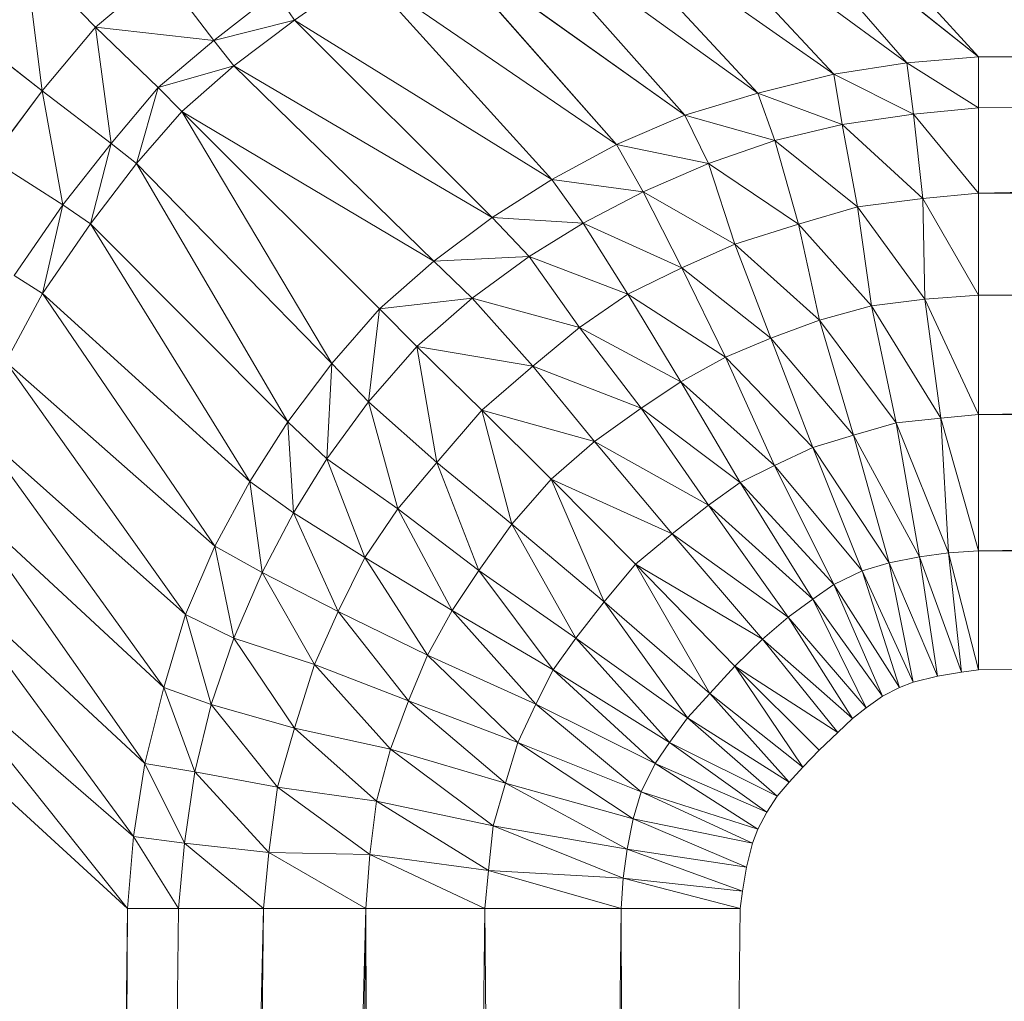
# Model space of a CAD drawing. Header units: metres. Extents: x 391.1 to 427.5, y 12.7 to 29.9.
# Tile 58 of 252: x 409.5384 to 409.5774, y 14.864 to 14.9028. Entities that reach past the tile are written whole.
import ezdxf

# ---------------------------------------------------------------- set-up
doc = ezdxf.new("R2010")
doc.units = ezdxf.units.M
doc.layers.add('02_MOBILIARIO', color=7, linetype='Continuous', lineweight=18)

# ---------------------------------------------------------------- blocks, each defined once
blk = doc.blocks.new('Family - Plats de dutxa PS-1-153666-01_CLI_AIRE_PS1')
at = {"layer": '02_MOBILIARIO', "color": 253, "true_color": 0xaaaaaa}
for p, q in [((0.122975, 0.720991), (0.115559, 0.729081)), ((0.115559, 0.729081), (0.122975, 0.720991)), ((0.122975, 0.720991), (0.113086, 0.728879)), ((0.120128, 0.720754), (0.113086, 0.728879)), ((0.113086, 0.728879), (0.122975, 0.720991)), ((0.113086, 0.728879), (0.120128, 0.720754)), ((0.120128, 0.720754), (0.109721, 0.728393)), ((0.117235, 0.720304), (0.109721, 0.728393)), ((0.109721, 0.728393), (0.120128, 0.720754)), ((0.109721, 0.728393), (0.117235, 0.720304)), ((0.117235, 0.720304), (0.106628, 0.727748)), ((0.11423, 0.719553), (0.106628, 0.727748)), ((0.106628, 0.727748), (0.117235, 0.720304)), ((0.106628, 0.727748), (0.11423, 0.719553)), ((0.11423, 0.719553), (0.10401, 0.726933)), ((0.111338, 0.71869), (0.10401, 0.726933)), ((0.10401, 0.726933), (0.11423, 0.719553)), ((0.10401, 0.726933), (0.111338, 0.71869)), ((0.111338, 0.71869), (0.101344, 0.725804)), ((0.108633, 0.717527), (0.101344, 0.725804)), ((0.101344, 0.725804), (0.111338, 0.71869)), ((0.101344, 0.725804), (0.108633, 0.717527)), ((0.085222, 0.725036), (0.088009, 0.722169)), ((0.085222, 0.725036), (0.085896, 0.719643)), ((0.085896, 0.719643), (0.085222, 0.725036)), ((0.088009, 0.722169), (0.085222, 0.725036)), ((0.088009, 0.722169), (0.090615, 0.724362)), ((0.090615, 0.724362), (0.088009, 0.722169)), ((0.090615, 0.724362), (0.092689, 0.721639)), ((0.092689, 0.721639), (0.090615, 0.724362)), ((0.098635, 0.724354), (0.095882, 0.72245)), ((0.095882, 0.72245), (0.098635, 0.724354)), ((0.108633, 0.717527), (0.098635, 0.724354)), ((0.106078, 0.716138), (0.098635, 0.724354)), ((0.098635, 0.724354), (0.108633, 0.717527)), ((0.098635, 0.724354), (0.106078, 0.716138)), ((0.409997, 0.724362), (0.122975, 0.720991)), ((0.122975, 0.720991), (0.409997, 0.724362)), ((0.095127, 0.723552), (0.092689, 0.721639)), ((0.092689, 0.721639), (0.095127, 0.723552)), ((0.095127, 0.723552), (0.095882, 0.72245)), ((0.095882, 0.72245), (0.095127, 0.723552)), ((0.082717, 0.722115), (0.085896, 0.719643)), ((0.085896, 0.719643), (0.082717, 0.722115)), ((0.088009, 0.722169), (0.085896, 0.719643)), ((0.085896, 0.719643), (0.088009, 0.722169)), ((0.092689, 0.721639), (0.088009, 0.722169)), ((0.09048, 0.719778), (0.088009, 0.722169)), ((0.088009, 0.722169), (0.092689, 0.721639)), ((0.088009, 0.722169), (0.09048, 0.719778)), ((0.088009, 0.722169), (0.088619, 0.717569)), ((0.088619, 0.717569), (0.088009, 0.722169)), ((0.095882, 0.72245), (0.092689, 0.721639)), ((0.092689, 0.721639), (0.095882, 0.72245)), ((0.095882, 0.72245), (0.093482, 0.720634)), ((0.093482, 0.720634), (0.095882, 0.72245)), ((0.106078, 0.716138), (0.095882, 0.72245)), ((0.103712, 0.714637), (0.095882, 0.72245)), ((0.095882, 0.72245), (0.106078, 0.716138)), ((0.095882, 0.72245), (0.103712, 0.714637)), ((0.409997, 0.722339), (0.122975, 0.718969)), ((0.409997, 0.722339), (0.122975, 0.720991)), ((0.122975, 0.720991), (0.409997, 0.722339)), ((0.409997, 0.722339), (0.122975, 0.715598)), ((0.409997, 0.722339), (0.122975, 0.718969)), ((0.122975, 0.715598), (0.409997, 0.722339)), ((0.092689, 0.721639), (0.09048, 0.719778)), ((0.09048, 0.719778), (0.092689, 0.721639)), ((0.093482, 0.720634), (0.092689, 0.721639)), ((0.092689, 0.721639), (0.093482, 0.720634)), ((0.122975, 0.720991), (0.120128, 0.720754)), ((0.120128, 0.720754), (0.122975, 0.720991)), ((0.122975, 0.718969), (0.122975, 0.720991)), ((0.122975, 0.720991), (0.122975, 0.718969)), ((0.093482, 0.720634), (0.09048, 0.719778)), ((0.09048, 0.719778), (0.093482, 0.720634)), ((0.093482, 0.720634), (0.091424, 0.718834)), ((0.091424, 0.718834), (0.093482, 0.720634)), ((0.103712, 0.714637), (0.093482, 0.720634)), ((0.101401, 0.712901), (0.093482, 0.720634)), ((0.093482, 0.720634), (0.103712, 0.714637)), ((0.093482, 0.720634), (0.101401, 0.712901)), ((0.120128, 0.720754), (0.117235, 0.720304)), ((0.117235, 0.720304), (0.120128, 0.720754)), ((0.122975, 0.718969), (0.120128, 0.720754)), ((0.120391, 0.718728), (0.120128, 0.720754)), ((0.120128, 0.720754), (0.122975, 0.718969)), ((0.120128, 0.720754), (0.120391, 0.718728)), ((0.117235, 0.720304), (0.11423, 0.719553)), ((0.11423, 0.719553), (0.117235, 0.720304)), ((0.120391, 0.718728), (0.117235, 0.720304)), ((0.117573, 0.718315), (0.117235, 0.720304)), ((0.117235, 0.720304), (0.120391, 0.718728)), ((0.117235, 0.720304), (0.117573, 0.718315)), ((0.09048, 0.719778), (0.088619, 0.717569)), ((0.088619, 0.717569), (0.09048, 0.719778)), ((0.09048, 0.719778), (0.089624, 0.716775)), ((0.089624, 0.716775), (0.09048, 0.719778)), ((0.091424, 0.718834), (0.09048, 0.719778)), ((0.09048, 0.719778), (0.091424, 0.718834)), ((0.085896, 0.719643), (0.083873, 0.716946)), ((0.083873, 0.716946), (0.085896, 0.719643)), ((0.085896, 0.719643), (0.088619, 0.717569)), ((0.085896, 0.719643), (0.086705, 0.715131)), ((0.086705, 0.715131), (0.085896, 0.719643)), ((0.088619, 0.717569), (0.085896, 0.719643)), ((0.11423, 0.719553), (0.111338, 0.71869)), ((0.111338, 0.71869), (0.11423, 0.719553)), ((0.117573, 0.718315), (0.11423, 0.719553)), ((0.114906, 0.717677), (0.11423, 0.719553)), ((0.11423, 0.719553), (0.117573, 0.718315)), ((0.11423, 0.719553), (0.114906, 0.717677)), ((0.120391, 0.718728), (0.122975, 0.718969)), ((0.122975, 0.718969), (0.120391, 0.718728)), ((0.122975, 0.718969), (0.122975, 0.715598)), ((0.122975, 0.715598), (0.122975, 0.718969)), ((0.122975, 0.715598), (0.409997, 0.718969)), ((0.122975, 0.715598), (0.409997, 0.718969)), ((0.091424, 0.718834), (0.089624, 0.716775)), ((0.089624, 0.716775), (0.091424, 0.718834)), ((0.101401, 0.712901), (0.091424, 0.718834)), ((0.099255, 0.711018), (0.091424, 0.718834)), ((0.091424, 0.718834), (0.101401, 0.712901)), ((0.091424, 0.718834), (0.099255, 0.711018)), ((0.091424, 0.718834), (0.097357, 0.708856)), ((0.097357, 0.708856), (0.091424, 0.718834)), ((0.111338, 0.71869), (0.108633, 0.717527)), ((0.108633, 0.717527), (0.111338, 0.71869)), ((0.114906, 0.717677), (0.111338, 0.71869)), ((0.112277, 0.716776), (0.111338, 0.71869)), ((0.111338, 0.71869), (0.114906, 0.717677)), ((0.111338, 0.71869), (0.112277, 0.716776)), ((0.117573, 0.718315), (0.120391, 0.718728)), ((0.120391, 0.718728), (0.117573, 0.718315)), ((0.122975, 0.715598), (0.120391, 0.718728)), ((0.120767, 0.715387), (0.120391, 0.718728)), ((0.120391, 0.718728), (0.122975, 0.715598)), ((0.120391, 0.718728), (0.120767, 0.715387)), ((0.114906, 0.717677), (0.117573, 0.718315)), ((0.117573, 0.718315), (0.114906, 0.717677)), ((0.117573, 0.718315), (0.118175, 0.71505)), ((0.120767, 0.715387), (0.117573, 0.718315)), ((0.118175, 0.71505), (0.117573, 0.718315)), ((0.117573, 0.718315), (0.120767, 0.715387)), ((0.088619, 0.717569), (0.086705, 0.715131)), ((0.086705, 0.715131), (0.088619, 0.717569)), ((0.088619, 0.717569), (0.087807, 0.714376)), ((0.087807, 0.714376), (0.088619, 0.717569)), ((0.088619, 0.717569), (0.089624, 0.716775)), ((0.089624, 0.716775), (0.088619, 0.717569)), ((0.108633, 0.717527), (0.106078, 0.716138)), ((0.106078, 0.716138), (0.108633, 0.717527)), ((0.112277, 0.716776), (0.108633, 0.717527)), ((0.109685, 0.71565), (0.108633, 0.717527)), ((0.108633, 0.717527), (0.112277, 0.716776)), ((0.108633, 0.717527), (0.109685, 0.71565)), ((0.112277, 0.716776), (0.114906, 0.717677)), ((0.114906, 0.717677), (0.112277, 0.716776)), ((0.118175, 0.71505), (0.114906, 0.717677)), ((0.115842, 0.71437), (0.114906, 0.717677)), ((0.114906, 0.717677), (0.118175, 0.71505)), ((0.114906, 0.717677), (0.115842, 0.71437)), ((0.083873, 0.716946), (0.086705, 0.715131)), ((0.086705, 0.715131), (0.083873, 0.716946)), ((0.089624, 0.716775), (0.087807, 0.714376)), ((0.087807, 0.714376), (0.089624, 0.716775)), ((0.089624, 0.716775), (0.097357, 0.708856)), ((0.089624, 0.716775), (0.095621, 0.706546)), ((0.095621, 0.706546), (0.089624, 0.716775)), ((0.097357, 0.708856), (0.089624, 0.716775)), ((0.109685, 0.71565), (0.112277, 0.716776)), ((0.112277, 0.716776), (0.109685, 0.71565)), ((0.115842, 0.71437), (0.112277, 0.716776)), ((0.113325, 0.713582), (0.112277, 0.716776)), ((0.112277, 0.716776), (0.115842, 0.71437)), ((0.112277, 0.716776), (0.113325, 0.713582)), ((0.106078, 0.716138), (0.103712, 0.714637)), ((0.103712, 0.714637), (0.106078, 0.716138)), ((0.109685, 0.71565), (0.106078, 0.716138)), ((0.107314, 0.714408), (0.106078, 0.716138)), ((0.106078, 0.716138), (0.109685, 0.71565)), ((0.106078, 0.716138), (0.107314, 0.714408)), ((0.107314, 0.714408), (0.109685, 0.71565)), ((0.109685, 0.71565), (0.107314, 0.714408)), ((0.113325, 0.713582), (0.109685, 0.71565)), ((0.111221, 0.712644), (0.109685, 0.71565)), ((0.109685, 0.71565), (0.113325, 0.713582)), ((0.109685, 0.71565), (0.111221, 0.712644)), ((0.122975, 0.715598), (0.120767, 0.715387)), ((0.120767, 0.715387), (0.122975, 0.715598)), ((0.122975, 0.715598), (0.122975, 0.711553)), ((0.409997, 0.714444), (0.122975, 0.715598)), ((0.122975, 0.711553), (0.122975, 0.715598)), ((0.122975, 0.715598), (0.409997, 0.714444)), ((0.086705, 0.715131), (0.084782, 0.712339)), ((0.084782, 0.712339), (0.086705, 0.715131)), ((0.086705, 0.715131), (0.085903, 0.711623)), ((0.085903, 0.711623), (0.086705, 0.715131)), ((0.086705, 0.715131), (0.087807, 0.714376)), ((0.087807, 0.714376), (0.086705, 0.715131)), ((0.118175, 0.71505), (0.115842, 0.71437)), ((0.115842, 0.71437), (0.118175, 0.71505)), ((0.120767, 0.715387), (0.118175, 0.71505)), ((0.118175, 0.71505), (0.120767, 0.715387)), ((0.118175, 0.71505), (0.118734, 0.711132)), ((0.120838, 0.711395), (0.118175, 0.71505)), ((0.118734, 0.711132), (0.118175, 0.71505)), ((0.118175, 0.71505), (0.120838, 0.711395)), ((0.122975, 0.711553), (0.120767, 0.715387)), ((0.120838, 0.711395), (0.120767, 0.715387)), ((0.120767, 0.715387), (0.122975, 0.711553)), ((0.120767, 0.715387), (0.120838, 0.711395)), ((0.087807, 0.714376), (0.085903, 0.711623)), ((0.085903, 0.711623), (0.087807, 0.714376)), ((0.087807, 0.714376), (0.095621, 0.706546)), ((0.087807, 0.714376), (0.09412, 0.704179)), ((0.09412, 0.704179), (0.087807, 0.714376)), ((0.095621, 0.706546), (0.087807, 0.714376)), ((0.103712, 0.714637), (0.101401, 0.712901)), ((0.101401, 0.712901), (0.103712, 0.714637)), ((0.107314, 0.714408), (0.103712, 0.714637)), ((0.105173, 0.713095), (0.103712, 0.714637)), ((0.103712, 0.714637), (0.107314, 0.714408)), ((0.103712, 0.714637), (0.105173, 0.713095)), ((0.105173, 0.713095), (0.107314, 0.714408)), ((0.107314, 0.714408), (0.105173, 0.713095)), ((0.111221, 0.712644), (0.107314, 0.714408)), ((0.10908, 0.711593), (0.107314, 0.714408)), ((0.107314, 0.714408), (0.111221, 0.712644)), ((0.107314, 0.714408), (0.10908, 0.711593)), ((0.113325, 0.713582), (0.115842, 0.71437)), ((0.115842, 0.71437), (0.113325, 0.713582)), ((0.118734, 0.711132), (0.115842, 0.71437)), ((0.116668, 0.710569), (0.115842, 0.71437)), ((0.115842, 0.71437), (0.118734, 0.711132)), ((0.115842, 0.71437), (0.116668, 0.710569)), ((0.409997, 0.714444), (0.122975, 0.711553)), ((0.122975, 0.711553), (0.409997, 0.714444)), ((0.113325, 0.713582), (0.111221, 0.712644)), ((0.111221, 0.712644), (0.113325, 0.713582)), ((0.116668, 0.710569), (0.113325, 0.713582)), ((0.114752, 0.709856), (0.113325, 0.713582)), ((0.113325, 0.713582), (0.116668, 0.710569)), ((0.113325, 0.713582), (0.114752, 0.709856)), ((0.101401, 0.712901), (0.099255, 0.711018)), ((0.099255, 0.711018), (0.101401, 0.712901)), ((0.105173, 0.713095), (0.101401, 0.712901)), ((0.101401, 0.712901), (0.105173, 0.713095)), ((0.102919, 0.711443), (0.101401, 0.712901)), ((0.101401, 0.712901), (0.102919, 0.711443)), ((0.102919, 0.711443), (0.105173, 0.713095)), ((0.105173, 0.713095), (0.102919, 0.711443)), ((0.10908, 0.711593), (0.105173, 0.713095)), ((0.107164, 0.71028), (0.105173, 0.713095)), ((0.105173, 0.713095), (0.10908, 0.711593)), ((0.105173, 0.713095), (0.107164, 0.71028)), ((0.084782, 0.712339), (0.085903, 0.711623)), ((0.085903, 0.711623), (0.084782, 0.712339)), ((0.111221, 0.712644), (0.10908, 0.711593)), ((0.10908, 0.711593), (0.111221, 0.712644)), ((0.114752, 0.709856), (0.111221, 0.712644)), ((0.112949, 0.709105), (0.111221, 0.712644)), ((0.111221, 0.712644), (0.114752, 0.709856)), ((0.111221, 0.712644), (0.112949, 0.709105)), ((0.085903, 0.711623), (0.084454, 0.708914)), ((0.084454, 0.708914), (0.085903, 0.711623)), ((0.085903, 0.711623), (0.09412, 0.704179)), ((0.085903, 0.711623), (0.092731, 0.701625)), ((0.092731, 0.701625), (0.085903, 0.711623)), ((0.09412, 0.704179), (0.085903, 0.711623)), ((0.10908, 0.711593), (0.107164, 0.71028)), ((0.107164, 0.71028), (0.10908, 0.711593)), ((0.112949, 0.709105), (0.10908, 0.711593)), ((0.111184, 0.70813), (0.10908, 0.711593)), ((0.10908, 0.711593), (0.112949, 0.709105)), ((0.10908, 0.711593), (0.111184, 0.70813)), ((0.122975, 0.711553), (0.120838, 0.711395)), ((0.120838, 0.711395), (0.122975, 0.711553)), ((0.409997, 0.710205), (0.122975, 0.711553)), ((0.122975, 0.706834), (0.122975, 0.711553)), ((0.122975, 0.711553), (0.409997, 0.710205)), ((0.122975, 0.711553), (0.122975, 0.706834)), ((0.102919, 0.711443), (0.099255, 0.711018)), ((0.099255, 0.711018), (0.102919, 0.711443)), ((0.100727, 0.70953), (0.102919, 0.711443)), ((0.102919, 0.711443), (0.100727, 0.70953)), ((0.107164, 0.71028), (0.102919, 0.711443)), ((0.105323, 0.708741), (0.102919, 0.711443)), ((0.102919, 0.711443), (0.107164, 0.71028)), ((0.102919, 0.711443), (0.105323, 0.708741)), ((0.120838, 0.711395), (0.118734, 0.711132)), ((0.118734, 0.711132), (0.120838, 0.711395)), ((0.122975, 0.706834), (0.120838, 0.711395)), ((0.121477, 0.706692), (0.120838, 0.711395)), ((0.120838, 0.711395), (0.122975, 0.706834)), ((0.120838, 0.711395), (0.121477, 0.706692)), ((0.099255, 0.711018), (0.097357, 0.708856)), ((0.097357, 0.708856), (0.099255, 0.711018)), ((0.099255, 0.711018), (0.098815, 0.707339)), ((0.098815, 0.707339), (0.099255, 0.711018)), ((0.100727, 0.70953), (0.099255, 0.711018)), ((0.099255, 0.711018), (0.100727, 0.70953)), ((0.118734, 0.711132), (0.116668, 0.710569)), ((0.116668, 0.710569), (0.118734, 0.711132)), ((0.121477, 0.706692), (0.118734, 0.711132)), ((0.119711, 0.706505), (0.118734, 0.711132)), ((0.118734, 0.711132), (0.121477, 0.706692)), ((0.118734, 0.711132), (0.119711, 0.706505)), ((0.114752, 0.709856), (0.116668, 0.710569)), ((0.116668, 0.710569), (0.114752, 0.709856)), ((0.116668, 0.710569), (0.11802, 0.706017)), ((0.119711, 0.706505), (0.116668, 0.710569)), ((0.11802, 0.706017), (0.116668, 0.710569)), ((0.116668, 0.710569), (0.119711, 0.706505)), ((0.107164, 0.71028), (0.105323, 0.708741)), ((0.105323, 0.708741), (0.107164, 0.71028)), ((0.111184, 0.70813), (0.107164, 0.71028)), ((0.109606, 0.707079), (0.107164, 0.71028)), ((0.107164, 0.71028), (0.111184, 0.70813)), ((0.107164, 0.71028), (0.109606, 0.707079)), ((0.409997, 0.710205), (0.122975, 0.706834)), ((0.122975, 0.706834), (0.409997, 0.710205)), ((0.112949, 0.709105), (0.114752, 0.709856)), ((0.114752, 0.709856), (0.112949, 0.709105)), ((0.11802, 0.706017), (0.114752, 0.709856)), ((0.116405, 0.705529), (0.114752, 0.709856)), ((0.114752, 0.709856), (0.11802, 0.706017)), ((0.114752, 0.709856), (0.116405, 0.705529)), ((0.098815, 0.707339), (0.100727, 0.70953)), ((0.100727, 0.70953), (0.098815, 0.707339)), ((0.105323, 0.708741), (0.100727, 0.70953)), ((0.103297, 0.707003), (0.100727, 0.70953)), ((0.100727, 0.70953), (0.105323, 0.708741)), ((0.100727, 0.70953), (0.103297, 0.707003)), ((0.100727, 0.70953), (0.101517, 0.704934)), ((0.101517, 0.704934), (0.100727, 0.70953)), ((0.084454, 0.708914), (0.092731, 0.701625)), ((0.084454, 0.708914), (0.091568, 0.69892)), ((0.091568, 0.69892), (0.084454, 0.708914)), ((0.092731, 0.701625), (0.084454, 0.708914)), ((0.097357, 0.708856), (0.095621, 0.706546)), ((0.095621, 0.706546), (0.097357, 0.708856)), ((0.097357, 0.708856), (0.097163, 0.705085)), ((0.097163, 0.705085), (0.097357, 0.708856)), ((0.097357, 0.708856), (0.098815, 0.707339)), ((0.098815, 0.707339), (0.097357, 0.708856)), ((0.111184, 0.70813), (0.112949, 0.709105)), ((0.112949, 0.709105), (0.111184, 0.70813)), ((0.116405, 0.705529), (0.112949, 0.709105)), ((0.114885, 0.704811), (0.112949, 0.709105)), ((0.112949, 0.709105), (0.116405, 0.705529)), ((0.112949, 0.709105), (0.114885, 0.704811)), ((0.105323, 0.708741), (0.103297, 0.707003)), ((0.103297, 0.707003), (0.105323, 0.708741)), ((0.105323, 0.708741), (0.107765, 0.705765)), ((0.109606, 0.707079), (0.105323, 0.708741)), ((0.107765, 0.705765), (0.105323, 0.708741)), ((0.105323, 0.708741), (0.109606, 0.707079)), ((0.109606, 0.707079), (0.111184, 0.70813)), ((0.111184, 0.70813), (0.109606, 0.707079)), ((0.114885, 0.704811), (0.111184, 0.70813)), ((0.113536, 0.704137), (0.111184, 0.70813)), ((0.111184, 0.70813), (0.114885, 0.704811)), ((0.111184, 0.70813), (0.113536, 0.704137)), ((0.097163, 0.705085), (0.098815, 0.707339)), ((0.098815, 0.707339), (0.097163, 0.705085)), ((0.098815, 0.707339), (0.101517, 0.704934)), ((0.098815, 0.707339), (0.099978, 0.703094)), ((0.099978, 0.703094), (0.098815, 0.707339)), ((0.101517, 0.704934), (0.098815, 0.707339)), ((0.103297, 0.707003), (0.101517, 0.704934)), ((0.101517, 0.704934), (0.103297, 0.707003)), ((0.107765, 0.705765), (0.103297, 0.707003)), ((0.106053, 0.704275), (0.103297, 0.707003)), ((0.103297, 0.707003), (0.107765, 0.705765)), ((0.103297, 0.707003), (0.106053, 0.704275)), ((0.103297, 0.707003), (0.104493, 0.702493)), ((0.104493, 0.702493), (0.103297, 0.707003)), ((0.107765, 0.705765), (0.109606, 0.707079)), ((0.109606, 0.707079), (0.107765, 0.705765)), ((0.113536, 0.704137), (0.109606, 0.707079)), ((0.112273, 0.70324), (0.109606, 0.707079)), ((0.109606, 0.707079), (0.113536, 0.704137)), ((0.109606, 0.707079), (0.112273, 0.70324)), ((0.095621, 0.706546), (0.09412, 0.704179)), ((0.09412, 0.704179), (0.095621, 0.706546)), ((0.095621, 0.706546), (0.097163, 0.705085)), ((0.095621, 0.706546), (0.09585, 0.702943)), ((0.09585, 0.702943), (0.095621, 0.706546)), ((0.097163, 0.705085), (0.095621, 0.706546)), ((0.11802, 0.706017), (0.119711, 0.706505)), ((0.119711, 0.706505), (0.11802, 0.706017)), ((0.119711, 0.706505), (0.121477, 0.706692)), ((0.121477, 0.706692), (0.119711, 0.706505)), ((0.121777, 0.701357), (0.119711, 0.706505)), ((0.120627, 0.701205), (0.119711, 0.706505)), ((0.119711, 0.706505), (0.121777, 0.701357)), ((0.119711, 0.706505), (0.120627, 0.701205)), ((0.121477, 0.706692), (0.122975, 0.706834)), ((0.122975, 0.706834), (0.121477, 0.706692)), ((0.122975, 0.701441), (0.121477, 0.706692)), ((0.121777, 0.701357), (0.121477, 0.706692)), ((0.121477, 0.706692), (0.122975, 0.701441)), ((0.121477, 0.706692), (0.121777, 0.701357)), ((0.122975, 0.706834), (0.122975, 0.701441)), ((0.409997, 0.704811), (0.122975, 0.706834)), ((0.122975, 0.701441), (0.122975, 0.706834)), ((0.122975, 0.706834), (0.409997, 0.704811)), ((0.083325, 0.706248), (0.091568, 0.69892)), ((0.083325, 0.706248), (0.090705, 0.696028)), ((0.090705, 0.696028), (0.083325, 0.706248)), ((0.091568, 0.69892), (0.083325, 0.706248)), ((0.106053, 0.704275), (0.107765, 0.705765)), ((0.107765, 0.705765), (0.106053, 0.704275)), ((0.112273, 0.70324), (0.107765, 0.705765)), ((0.11084, 0.702115), (0.107765, 0.705765)), ((0.107765, 0.705765), (0.112273, 0.70324)), ((0.107765, 0.705765), (0.11084, 0.702115)), ((0.11802, 0.706017), (0.116405, 0.705529)), ((0.116405, 0.705529), (0.11802, 0.706017)), ((0.120627, 0.701205), (0.11802, 0.706017)), ((0.119433, 0.700966), (0.11802, 0.706017)), ((0.11802, 0.706017), (0.120627, 0.701205)), ((0.11802, 0.706017), (0.119433, 0.700966)), ((0.116405, 0.705529), (0.114885, 0.704811)), ((0.114885, 0.704811), (0.116405, 0.705529)), ((0.119433, 0.700966), (0.116405, 0.705529)), ((0.118359, 0.700646), (0.116405, 0.705529)), ((0.116405, 0.705529), (0.119433, 0.700966)), ((0.116405, 0.705529), (0.118359, 0.700646)), ((0.09585, 0.702943), (0.097163, 0.705085)), ((0.097163, 0.705085), (0.09585, 0.702943)), ((0.097163, 0.705085), (0.099978, 0.703094)), ((0.097163, 0.705085), (0.098664, 0.701178)), ((0.098664, 0.701178), (0.097163, 0.705085)), ((0.099978, 0.703094), (0.097163, 0.705085)), ((0.101517, 0.704934), (0.099978, 0.703094)), ((0.099978, 0.703094), (0.101517, 0.704934)), ((0.101517, 0.704934), (0.104493, 0.702493)), ((0.101517, 0.704934), (0.103179, 0.700652)), ((0.103179, 0.700652), (0.101517, 0.704934)), ((0.104493, 0.702493), (0.101517, 0.704934)), ((0.114885, 0.704811), (0.113536, 0.704137)), ((0.113536, 0.704137), (0.114885, 0.704811)), ((0.118359, 0.700646), (0.114885, 0.704811)), ((0.117241, 0.700099), (0.114885, 0.704811)), ((0.114885, 0.704811), (0.118359, 0.700646)), ((0.114885, 0.704811), (0.117241, 0.700099)), ((0.409997, 0.704811), (0.122975, 0.701441)), ((0.122975, 0.701441), (0.409997, 0.704811)), ((0.09412, 0.704179), (0.092731, 0.701625)), ((0.092731, 0.701625), (0.09412, 0.704179)), ((0.09412, 0.704179), (0.09585, 0.702943)), ((0.09412, 0.704179), (0.094608, 0.700573)), ((0.094608, 0.700573), (0.09412, 0.704179)), ((0.09585, 0.702943), (0.09412, 0.704179)), ((0.106053, 0.704275), (0.104493, 0.702493)), ((0.104493, 0.702493), (0.106053, 0.704275)), ((0.11084, 0.702115), (0.106053, 0.704275)), ((0.10939, 0.700904), (0.106053, 0.704275)), ((0.106053, 0.704275), (0.11084, 0.702115)), ((0.106053, 0.704275), (0.10939, 0.700904)), ((0.106053, 0.704275), (0.108143, 0.699418)), ((0.108143, 0.699418), (0.106053, 0.704275)), ((0.113536, 0.704137), (0.112273, 0.70324)), ((0.112273, 0.70324), (0.113536, 0.704137)), ((0.117241, 0.700099), (0.113536, 0.704137)), ((0.116405, 0.699521), (0.113536, 0.704137)), ((0.113536, 0.704137), (0.117241, 0.700099)), ((0.113536, 0.704137), (0.116405, 0.699521)), ((0.08251, 0.70363), (0.090705, 0.696028)), ((0.08251, 0.70363), (0.089954, 0.693022)), ((0.089954, 0.693022), (0.08251, 0.70363)), ((0.090705, 0.696028), (0.08251, 0.70363)), ((0.099978, 0.703094), (0.098664, 0.701178)), ((0.098664, 0.701178), (0.099978, 0.703094)), ((0.103179, 0.700652), (0.099978, 0.703094)), ((0.099978, 0.703094), (0.103179, 0.700652)), ((0.099978, 0.703094), (0.102128, 0.699074)), ((0.102128, 0.699074), (0.099978, 0.703094)), ((0.112273, 0.70324), (0.11084, 0.702115)), ((0.11084, 0.702115), (0.112273, 0.70324)), ((0.112273, 0.70324), (0.115428, 0.698808)), ((0.116405, 0.699521), (0.112273, 0.70324)), ((0.115428, 0.698808), (0.112273, 0.70324)), ((0.112273, 0.70324), (0.116405, 0.699521)), ((0.094608, 0.700573), (0.09585, 0.702943)), ((0.09585, 0.702943), (0.094608, 0.700573)), ((0.098664, 0.701178), (0.09585, 0.702943)), ((0.09585, 0.702943), (0.098664, 0.701178)), ((0.09585, 0.702943), (0.097614, 0.699037)), ((0.097614, 0.699037), (0.09585, 0.702943)), ((0.104493, 0.702493), (0.103179, 0.700652)), ((0.103179, 0.700652), (0.104493, 0.702493)), ((0.104493, 0.702493), (0.108143, 0.699418)), ((0.104493, 0.702493), (0.107018, 0.697985)), ((0.107018, 0.697985), (0.104493, 0.702493)), ((0.108143, 0.699418), (0.104493, 0.702493)), ((0.11084, 0.702115), (0.10939, 0.700904)), ((0.10939, 0.700904), (0.11084, 0.702115)), ((0.115428, 0.698808), (0.11084, 0.702115)), ((0.114422, 0.697934), (0.11084, 0.702115)), ((0.11084, 0.702115), (0.115428, 0.698808)), ((0.11084, 0.702115), (0.114422, 0.697934)), ((0.092731, 0.701625), (0.091568, 0.69892)), ((0.091568, 0.69892), (0.092731, 0.701625)), ((0.092731, 0.701625), (0.094608, 0.700573)), ((0.092731, 0.701625), (0.093482, 0.697981)), ((0.093482, 0.697981), (0.092731, 0.701625)), ((0.094608, 0.700573), (0.092731, 0.701625)), ((0.122975, 0.701441), (0.121777, 0.701357)), ((0.121777, 0.701357), (0.122975, 0.701441)), ((0.409997, 0.700092), (0.122975, 0.701441)), ((0.122975, 0.696721), (0.122975, 0.701441)), ((0.122975, 0.701441), (0.409997, 0.700092)), ((0.122975, 0.701441), (0.122975, 0.696721)), ((0.097614, 0.699037), (0.098664, 0.701178)), ((0.098664, 0.701178), (0.097614, 0.699037)), ((0.098664, 0.701178), (0.102128, 0.699074)), ((0.098664, 0.701178), (0.101152, 0.697309)), ((0.101152, 0.697309), (0.098664, 0.701178)), ((0.102128, 0.699074), (0.098664, 0.701178)), ((0.120627, 0.701205), (0.119433, 0.700966)), ((0.119433, 0.700966), (0.120627, 0.701205)), ((0.121777, 0.701357), (0.120627, 0.701205)), ((0.120627, 0.701205), (0.121777, 0.701357)), ((0.122297, 0.696631), (0.120627, 0.701205)), ((0.121343, 0.696479), (0.120627, 0.701205)), ((0.120627, 0.701205), (0.122297, 0.696631)), ((0.120627, 0.701205), (0.121343, 0.696479)), ((0.122975, 0.696721), (0.121777, 0.701357)), ((0.122297, 0.696631), (0.121777, 0.701357)), ((0.121777, 0.701357), (0.122975, 0.696721)), ((0.121777, 0.701357), (0.122297, 0.696631)), ((0.103179, 0.700652), (0.102128, 0.699074)), ((0.102128, 0.699074), (0.103179, 0.700652)), ((0.103179, 0.700652), (0.107018, 0.697985)), ((0.103179, 0.700652), (0.106121, 0.696721)), ((0.106121, 0.696721), (0.103179, 0.700652)), ((0.107018, 0.697985), (0.103179, 0.700652)), ((0.108143, 0.699418), (0.10939, 0.700904)), ((0.10939, 0.700904), (0.108143, 0.699418)), ((0.10939, 0.700904), (0.113322, 0.696868)), ((0.10939, 0.700904), (0.112328, 0.695784)), ((0.112328, 0.695784), (0.10939, 0.700904)), ((0.114422, 0.697934), (0.10939, 0.700904)), ((0.113322, 0.696868), (0.10939, 0.700904)), ((0.10939, 0.700904), (0.114422, 0.697934)), ((0.117241, 0.700099), (0.118359, 0.700646)), ((0.118359, 0.700646), (0.117241, 0.700099)), ((0.119433, 0.700966), (0.118359, 0.700646)), ((0.118359, 0.700646), (0.119433, 0.700966)), ((0.120388, 0.696241), (0.118359, 0.700646)), ((0.119845, 0.696024), (0.118359, 0.700646)), ((0.118359, 0.700646), (0.120388, 0.696241)), ((0.118359, 0.700646), (0.119845, 0.696024)), ((0.121343, 0.696479), (0.119433, 0.700966)), ((0.120388, 0.696241), (0.119433, 0.700966)), ((0.119433, 0.700966), (0.121343, 0.696479)), ((0.119433, 0.700966), (0.120388, 0.696241)), ((0.081865, 0.700537), (0.089954, 0.693022)), ((0.081865, 0.700537), (0.089504, 0.69013)), ((0.089504, 0.69013), (0.081865, 0.700537)), ((0.089954, 0.693022), (0.081865, 0.700537)), ((0.093482, 0.697981), (0.094608, 0.700573)), ((0.094608, 0.700573), (0.093482, 0.697981)), ((0.094608, 0.700573), (0.097614, 0.699037)), ((0.094608, 0.700573), (0.096675, 0.696933)), ((0.096675, 0.696933), (0.094608, 0.700573)), ((0.097614, 0.699037), (0.094608, 0.700573)), ((0.117241, 0.700099), (0.116405, 0.699521)), ((0.116405, 0.699521), (0.117241, 0.700099)), ((0.119845, 0.696024), (0.117241, 0.700099)), ((0.119173, 0.695677), (0.117241, 0.700099)), ((0.117241, 0.700099), (0.119845, 0.696024)), ((0.117241, 0.700099), (0.119173, 0.695677)), ((0.122975, 0.696721), (0.409997, 0.700092)), ((0.409997, 0.700092), (0.122975, 0.696721)), ((0.116405, 0.699521), (0.115428, 0.698808)), ((0.115428, 0.698808), (0.116405, 0.699521)), ((0.116405, 0.699521), (0.118521, 0.69522)), ((0.119173, 0.695677), (0.116405, 0.699521)), ((0.118521, 0.69522), (0.116405, 0.699521)), ((0.116405, 0.699521), (0.119173, 0.695677)), ((0.102128, 0.699074), (0.101152, 0.697309)), ((0.101152, 0.697309), (0.102128, 0.699074)), ((0.106121, 0.696721), (0.102128, 0.699074)), ((0.102128, 0.699074), (0.106121, 0.696721)), ((0.102128, 0.699074), (0.105446, 0.695373)), ((0.105446, 0.695373), (0.102128, 0.699074)), ((0.108143, 0.699418), (0.107018, 0.697985)), ((0.107018, 0.697985), (0.108143, 0.699418)), ((0.112328, 0.695784), (0.108143, 0.699418)), ((0.108143, 0.699418), (0.112328, 0.695784)), ((0.108143, 0.699418), (0.11145, 0.694829)), ((0.11145, 0.694829), (0.108143, 0.699418)), ((0.091568, 0.69892), (0.090705, 0.696028)), ((0.090705, 0.696028), (0.091568, 0.69892)), ((0.093482, 0.697981), (0.091568, 0.69892)), ((0.091568, 0.69892), (0.093482, 0.697981)), ((0.091568, 0.69892), (0.092581, 0.695351)), ((0.092581, 0.695351), (0.091568, 0.69892)), ((0.097614, 0.699037), (0.096675, 0.696933)), ((0.096675, 0.696933), (0.097614, 0.699037)), ((0.101152, 0.697309), (0.097614, 0.699037)), ((0.097614, 0.699037), (0.101152, 0.697309)), ((0.097614, 0.699037), (0.100402, 0.695505)), ((0.100402, 0.695505), (0.097614, 0.699037)), ((0.115428, 0.698808), (0.114422, 0.697934)), ((0.114422, 0.697934), (0.115428, 0.698808)), ((0.118521, 0.69522), (0.115428, 0.698808)), ((0.117982, 0.694799), (0.115428, 0.698808)), ((0.115428, 0.698808), (0.118521, 0.69522)), ((0.115428, 0.698808), (0.117982, 0.694799)), ((0.093482, 0.697981), (0.092581, 0.695351)), ((0.092581, 0.695351), (0.093482, 0.697981)), ((0.096675, 0.696933), (0.093482, 0.697981)), ((0.093482, 0.697981), (0.096675, 0.696933)), ((0.093482, 0.697981), (0.095887, 0.694416)), ((0.095887, 0.694416), (0.093482, 0.697981)), ((0.107018, 0.697985), (0.106121, 0.696721)), ((0.106121, 0.696721), (0.107018, 0.697985)), ((0.11145, 0.694829), (0.107018, 0.697985)), ((0.107018, 0.697985), (0.11145, 0.694829)), ((0.107018, 0.697985), (0.110737, 0.693853)), ((0.110737, 0.693853), (0.107018, 0.697985)), ((0.114422, 0.697934), (0.113322, 0.696868)), ((0.113322, 0.696868), (0.114422, 0.697934)), ((0.117982, 0.694799), (0.114422, 0.697934)), ((0.117397, 0.694244), (0.114422, 0.697934)), ((0.114422, 0.697934), (0.117982, 0.694799)), ((0.114422, 0.697934), (0.117397, 0.694244)), ((0.081379, 0.697171), (0.089504, 0.69013)), ((0.081379, 0.697171), (0.089267, 0.687283)), ((0.089267, 0.687283), (0.081379, 0.697171)), ((0.089504, 0.69013), (0.081379, 0.697171)), ((0.100402, 0.695505), (0.101152, 0.697309)), ((0.101152, 0.697309), (0.100402, 0.695505)), ((0.101152, 0.697309), (0.105446, 0.695373)), ((0.101152, 0.697309), (0.104729, 0.693853)), ((0.104729, 0.693853), (0.101152, 0.697309)), ((0.105446, 0.695373), (0.101152, 0.697309)), ((0.096675, 0.696933), (0.095887, 0.694416)), ((0.095887, 0.694416), (0.096675, 0.696933)), ((0.100402, 0.695505), (0.096675, 0.696933)), ((0.096675, 0.696933), (0.100402, 0.695505)), ((0.096675, 0.696933), (0.099689, 0.69359)), ((0.099689, 0.69359), (0.096675, 0.696933)), ((0.106121, 0.696721), (0.105446, 0.695373)), ((0.105446, 0.695373), (0.106121, 0.696721)), ((0.106121, 0.696721), (0.110737, 0.693853)), ((0.106121, 0.696721), (0.110159, 0.693016)), ((0.110159, 0.693016), (0.106121, 0.696721)), ((0.110737, 0.693853), (0.106121, 0.696721)), ((0.113322, 0.696868), (0.112328, 0.695784)), ((0.112328, 0.695784), (0.113322, 0.696868)), ((0.117397, 0.694244), (0.113322, 0.696868)), ((0.116662, 0.693539), (0.113322, 0.696868)), ((0.113322, 0.696868), (0.117397, 0.694244)), ((0.113322, 0.696868), (0.116662, 0.693539)), ((0.113322, 0.696868), (0.116017, 0.692878)), ((0.116017, 0.692878), (0.113322, 0.696868)), ((0.122297, 0.696631), (0.122975, 0.696721)), ((0.122975, 0.696721), (0.122297, 0.696631)), ((0.120388, 0.696241), (0.121343, 0.696479)), ((0.121343, 0.696479), (0.120388, 0.696241)), ((0.121343, 0.696479), (0.122297, 0.696631)), ((0.122297, 0.696631), (0.121343, 0.696479)), ((0.090705, 0.696028), (0.089954, 0.693022)), ((0.089954, 0.693022), (0.090705, 0.696028)), ((0.090705, 0.696028), (0.092581, 0.695351)), ((0.090705, 0.696028), (0.091943, 0.692684)), ((0.091943, 0.692684), (0.090705, 0.696028)), ((0.092581, 0.695351), (0.090705, 0.696028)), ((0.119173, 0.695677), (0.119845, 0.696024)), ((0.119845, 0.696024), (0.119173, 0.695677)), ((0.119845, 0.696024), (0.120388, 0.696241)), ((0.120388, 0.696241), (0.119845, 0.696024)), ((0.11145, 0.694829), (0.112328, 0.695784)), ((0.112328, 0.695784), (0.11145, 0.694829)), ((0.116017, 0.692878), (0.112328, 0.695784)), ((0.112328, 0.695784), (0.116017, 0.692878)), ((0.112328, 0.695784), (0.115478, 0.692278)), ((0.115478, 0.692278), (0.112328, 0.695784)), ((0.118521, 0.69522), (0.119173, 0.695677)), ((0.119173, 0.695677), (0.118521, 0.69522)), ((0.092581, 0.695351), (0.091943, 0.692684)), ((0.091943, 0.692684), (0.092581, 0.695351)), ((0.095887, 0.694416), (0.092581, 0.695351)), ((0.092581, 0.695351), (0.095887, 0.694416)), ((0.092581, 0.695351), (0.095208, 0.692083)), ((0.095208, 0.692083), (0.092581, 0.695351)), ((0.099689, 0.69359), (0.100402, 0.695505)), ((0.100402, 0.695505), (0.099689, 0.69359)), ((0.100402, 0.695505), (0.104729, 0.693853)), ((0.100402, 0.695505), (0.104241, 0.692237)), ((0.104241, 0.692237), (0.100402, 0.695505)), ((0.104729, 0.693853), (0.100402, 0.695505)), ((0.105446, 0.695373), (0.104729, 0.693853)), ((0.104729, 0.693853), (0.105446, 0.695373)), ((0.105446, 0.695373), (0.110159, 0.693016)), ((0.105446, 0.695373), (0.109611, 0.691899)), ((0.109611, 0.691899), (0.105446, 0.695373)), ((0.110159, 0.693016), (0.105446, 0.695373)), ((0.117982, 0.694799), (0.118521, 0.69522)), ((0.118521, 0.69522), (0.117982, 0.694799)), ((0.110737, 0.693853), (0.11145, 0.694829)), ((0.11145, 0.694829), (0.110737, 0.693853)), ((0.11145, 0.694829), (0.115478, 0.692278)), ((0.11145, 0.694829), (0.114998, 0.691722)), ((0.114998, 0.691722), (0.11145, 0.694829)), ((0.115478, 0.692278), (0.11145, 0.694829)), ((0.117397, 0.694244), (0.117982, 0.694799)), ((0.117982, 0.694799), (0.117397, 0.694244)), ((0.089267, 0.687283), (0.081177, 0.694699)), ((0.081177, 0.694699), (0.089267, 0.687283)), ((0.095887, 0.694416), (0.095208, 0.692083)), ((0.095208, 0.692083), (0.095887, 0.694416)), ((0.095887, 0.694416), (0.099689, 0.69359)), ((0.095887, 0.694416), (0.099126, 0.691524)), ((0.099126, 0.691524), (0.095887, 0.694416)), ((0.099689, 0.69359), (0.095887, 0.694416)), ((0.116662, 0.693539), (0.117397, 0.694244)), ((0.117397, 0.694244), (0.116662, 0.693539)), ((0.104729, 0.693853), (0.104241, 0.692237)), ((0.104241, 0.692237), (0.104729, 0.693853)), ((0.104729, 0.693853), (0.109611, 0.691899)), ((0.104729, 0.693853), (0.109291, 0.690825)), ((0.109291, 0.690825), (0.104729, 0.693853)), ((0.109611, 0.691899), (0.104729, 0.693853)), ((0.110159, 0.693016), (0.110737, 0.693853)), ((0.110737, 0.693853), (0.110159, 0.693016)), ((0.110737, 0.693853), (0.114998, 0.691722)), ((0.110737, 0.693853), (0.114581, 0.691085)), ((0.114581, 0.691085), (0.110737, 0.693853)), ((0.114998, 0.691722), (0.110737, 0.693853)), ((0.099126, 0.691524), (0.099689, 0.69359)), ((0.099689, 0.69359), (0.099126, 0.691524)), ((0.099689, 0.69359), (0.104241, 0.692237)), ((0.099689, 0.69359), (0.103753, 0.690547)), ((0.103753, 0.690547), (0.099689, 0.69359)), ((0.104241, 0.692237), (0.099689, 0.69359)), ((0.116017, 0.692878), (0.116662, 0.693539)), ((0.116662, 0.693539), (0.116017, 0.692878)), ((0.089954, 0.693022), (0.089504, 0.69013)), ((0.089504, 0.69013), (0.089954, 0.693022)), ((0.089954, 0.693022), (0.091943, 0.692684)), ((0.089954, 0.693022), (0.09153, 0.689867)), ((0.09153, 0.689867), (0.089954, 0.693022)), ((0.091943, 0.692684), (0.089954, 0.693022)), ((0.109611, 0.691899), (0.110159, 0.693016)), ((0.110159, 0.693016), (0.109611, 0.691899)), ((0.110159, 0.693016), (0.114581, 0.691085)), ((0.110159, 0.693016), (0.114234, 0.690412)), ((0.114234, 0.690412), (0.110159, 0.693016)), ((0.114581, 0.691085), (0.110159, 0.693016)), ((0.115478, 0.692278), (0.116017, 0.692878)), ((0.116017, 0.692878), (0.115478, 0.692278)), ((0.091943, 0.692684), (0.09153, 0.689867)), ((0.09153, 0.689867), (0.091943, 0.692684)), ((0.091943, 0.692684), (0.095208, 0.692083)), ((0.091943, 0.692684), (0.09487, 0.689491)), ((0.09487, 0.689491), (0.091943, 0.692684)), ((0.095208, 0.692083), (0.091943, 0.692684)), ((0.095208, 0.692083), (0.09487, 0.689491)), ((0.09487, 0.689491), (0.095208, 0.692083)), ((0.095208, 0.692083), (0.099126, 0.691524)), ((0.095208, 0.692083), (0.098863, 0.68942)), ((0.098863, 0.68942), (0.095208, 0.692083)), ((0.099126, 0.691524), (0.095208, 0.692083)), ((0.104241, 0.692237), (0.103753, 0.690547)), ((0.103753, 0.690547), (0.104241, 0.692237)), ((0.109291, 0.690825), (0.104241, 0.692237)), ((0.104241, 0.692237), (0.109291, 0.690825)), ((0.104241, 0.692237), (0.109053, 0.689631)), ((0.109053, 0.689631), (0.104241, 0.692237)), ((0.114998, 0.691722), (0.115478, 0.692278)), ((0.115478, 0.692278), (0.114998, 0.691722)), ((0.109611, 0.691899), (0.109291, 0.690825)), ((0.109291, 0.690825), (0.109611, 0.691899)), ((0.114234, 0.690412), (0.109611, 0.691899)), ((0.109611, 0.691899), (0.114234, 0.690412)), ((0.109611, 0.691899), (0.114017, 0.68987)), ((0.114017, 0.68987), (0.109611, 0.691899)), ((0.114581, 0.691085), (0.114998, 0.691722)), ((0.114998, 0.691722), (0.114581, 0.691085)), ((0.098863, 0.68942), (0.099126, 0.691524)), ((0.099126, 0.691524), (0.098863, 0.68942)), ((0.099126, 0.691524), (0.103753, 0.690547)), ((0.099126, 0.691524), (0.103566, 0.688781)), ((0.103566, 0.688781), (0.099126, 0.691524)), ((0.103753, 0.690547), (0.099126, 0.691524)), ((0.114234, 0.690412), (0.114581, 0.691085)), ((0.114581, 0.691085), (0.114234, 0.690412)), ((0.103753, 0.690547), (0.103566, 0.688781)), ((0.103566, 0.688781), (0.103753, 0.690547)), ((0.103753, 0.690547), (0.109053, 0.689631)), ((0.103753, 0.690547), (0.108901, 0.688481)), ((0.108901, 0.688481), (0.103753, 0.690547)), ((0.109053, 0.689631), (0.103753, 0.690547)), ((0.109291, 0.690825), (0.109053, 0.689631)), ((0.109053, 0.689631), (0.109291, 0.690825)), ((0.109291, 0.690825), (0.114017, 0.68987)), ((0.109291, 0.690825), (0.113779, 0.688915)), ((0.113779, 0.688915), (0.109291, 0.690825)), ((0.114017, 0.68987), (0.109291, 0.690825)), ((0.089504, 0.69013), (0.089267, 0.687283)), ((0.089267, 0.687283), (0.089504, 0.69013)), ((0.089504, 0.69013), (0.09153, 0.689867)), ((0.089504, 0.69013), (0.091289, 0.687283)), ((0.091289, 0.687283), (0.089504, 0.69013)), ((0.09153, 0.689867), (0.089504, 0.69013)), ((0.114017, 0.68987), (0.114234, 0.690412)), ((0.114234, 0.690412), (0.114017, 0.68987)), ((0.09153, 0.689867), (0.091289, 0.687283)), ((0.091289, 0.687283), (0.09153, 0.689867)), ((0.09153, 0.689867), (0.09487, 0.689491)), ((0.09153, 0.689867), (0.09466, 0.687283)), ((0.09466, 0.687283), (0.09153, 0.689867)), ((0.09487, 0.689491), (0.09153, 0.689867)), ((0.113779, 0.688915), (0.114017, 0.68987)), ((0.114017, 0.68987), (0.113779, 0.688915)), ((0.09487, 0.689491), (0.09466, 0.687283)), ((0.09466, 0.687283), (0.09487, 0.689491)), ((0.09487, 0.689491), (0.098863, 0.68942)), ((0.09487, 0.689491), (0.098705, 0.687283)), ((0.098705, 0.687283), (0.09487, 0.689491)), ((0.098863, 0.68942), (0.09487, 0.689491)), ((0.098705, 0.687283), (0.098863, 0.68942)), ((0.098863, 0.68942), (0.098705, 0.687283)), ((0.098863, 0.68942), (0.103566, 0.688781)), ((0.098863, 0.68942), (0.103424, 0.687283)), ((0.103424, 0.687283), (0.098863, 0.68942)), ((0.103566, 0.688781), (0.098863, 0.68942)), ((0.109053, 0.689631), (0.108901, 0.688481)), ((0.108901, 0.688481), (0.109053, 0.689631)), ((0.109053, 0.689631), (0.113779, 0.688915)), ((0.109053, 0.689631), (0.113627, 0.68796)), ((0.113627, 0.68796), (0.109053, 0.689631)), ((0.113779, 0.688915), (0.109053, 0.689631)), ((0.103566, 0.688781), (0.103424, 0.687283)), ((0.103424, 0.687283), (0.103566, 0.688781)), ((0.103566, 0.688781), (0.108901, 0.688481)), ((0.103566, 0.688781), (0.108817, 0.687283)), ((0.108817, 0.687283), (0.103566, 0.688781)), ((0.108901, 0.688481), (0.103566, 0.688781)), ((0.113627, 0.68796), (0.113779, 0.688915)), ((0.113779, 0.688915), (0.113627, 0.68796)), ((0.108901, 0.688481), (0.108817, 0.687283)), ((0.108817, 0.687283), (0.108901, 0.688481)), ((0.113627, 0.68796), (0.108901, 0.688481)), ((0.108901, 0.688481), (0.113627, 0.68796)), ((0.108901, 0.688481), (0.113536, 0.687283)), ((0.113536, 0.687283), (0.108901, 0.688481)), ((0.113536, 0.687283), (0.113627, 0.68796)), ((0.113627, 0.68796), (0.113536, 0.687283)), ((0.089267, 0.687283), (0.085896, 0.400261)), ((0.085896, 0.400261), (0.089267, 0.687283)), ((0.089267, 0.687283), (0.087918, 0.400261)), ((0.091289, 0.687283), (0.087918, 0.400261)), ((0.087918, 0.400261), (0.089267, 0.687283)), ((0.087918, 0.400261), (0.09466, 0.687283)), ((0.09466, 0.687283), (0.087918, 0.400261)), ((0.087918, 0.400261), (0.091289, 0.687283)), ((0.089267, 0.687283), (0.091289, 0.687283)), ((0.091289, 0.687283), (0.089267, 0.687283)), ((0.09466, 0.687283), (0.091289, 0.400261)), ((0.09466, 0.687283), (0.091289, 0.687283)), ((0.091289, 0.400261), (0.098705, 0.687283)), ((0.098705, 0.687283), (0.091289, 0.400261)), ((0.091289, 0.400261), (0.09466, 0.687283)), ((0.09466, 0.687283), (0.091289, 0.687283)), ((0.098705, 0.687283), (0.09466, 0.687283)), ((0.098705, 0.687283), (0.09466, 0.687283)), ((0.098705, 0.687283), (0.095334, 0.400261)), ((0.095334, 0.400261), (0.098705, 0.687283)), ((0.098705, 0.687283), (0.103424, 0.687283)), ((0.098705, 0.687283), (0.100053, 0.400261)), ((0.100053, 0.400261), (0.098705, 0.687283)), ((0.103424, 0.687283), (0.098705, 0.687283)), ((0.103424, 0.687283), (0.100053, 0.400261)), ((0.100053, 0.400261), (0.103424, 0.687283)), ((0.103424, 0.687283), (0.108817, 0.687283)), ((0.103424, 0.687283), (0.105446, 0.400261)), ((0.105446, 0.400261), (0.103424, 0.687283)), ((0.108817, 0.687283), (0.103424, 0.687283)), ((0.108817, 0.687283), (0.105446, 0.400261)), ((0.105446, 0.400261), (0.108817, 0.687283)), ((0.108817, 0.687283), (0.113536, 0.687283)), ((0.108817, 0.687283), (0.110165, 0.400261)), ((0.110165, 0.400261), (0.108817, 0.687283)), ((0.113536, 0.687283), (0.108817, 0.687283)), ((0.110165, 0.400261), (0.113536, 0.687283)), ((0.113536, 0.687283), (0.110165, 0.400261))]:
    blk.add_line(p, q, dxfattribs=at)
blk = doc.blocks.new('LONDR55-XX_ZZ-ARQ-CAA-M3D-Londres55_ifc-1-01_CLI_AIRE_PS1')
at = {"layer": '02_MOBILIARIO', "color": 253, "lineweight": 18, "true_color": 0xaaaaaa}
blk.add_blockref('Family - Plats de dutxa PS-1-153666-01_CLI_AIRE_PS1', (409.453442, 14.180351), dxfattribs=at)

msp = doc.modelspace()

# ---------------------------------------------------------------- block references
at = {"lineweight": 5}
msp.add_blockref('LONDR55-XX_ZZ-ARQ-CAA-M3D-Londres55_ifc-1-01_CLI_AIRE_PS1', (0, 0), dxfattribs=at)

doc.saveas('drawing.dxf')
